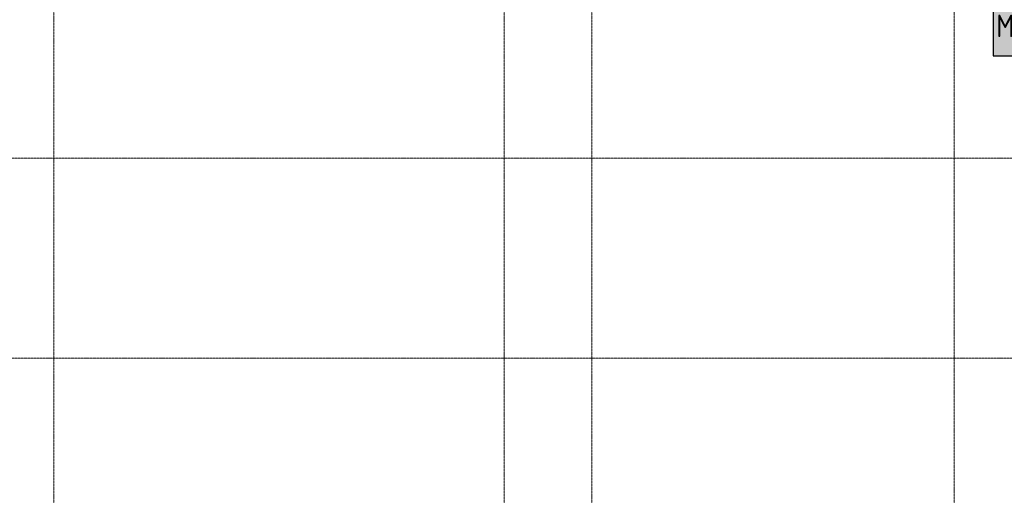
# Model space of a CAD drawing. Header units: millimetres. Extents: x -135639 to 224623, y -383017 to -59102.
# Tile 151 of 256: x 73920 to 81794, y -326312 to -322510. Entities that reach past the tile are written whole.
import ezdxf

# ---------------------------------------------------------------- set-up
doc = ezdxf.new("R2010")
doc.units = ezdxf.units.MM
doc.linetypes.add('Линия сетки', pattern=[25, 20, -2.5, 0, -2.5])
for name, color, linetype, lineweight in [('Z-030-M_GRID', 7, 'Continuous', 9), ('Арматура воздуховодов', 7, 'Continuous', 18), ('ОС', 5, 'Continuous', 25)]:
    doc.layers.add(name, color=color, linetype=linetype, lineweight=lineweight)
doc.layers.add('ССПС', color=5, linetype='Continuous')
doc.styles.add('1111', font='isocpeur.ttf')

# ---------------------------------------------------------------- blocks, each defined once
blk = doc.blocks.new('-2 этаж')
at = {"layer": 'Z-030-M_GRID', "color": 253, "linetype": 'Линия сетки', "true_color": 0xaaaaaa}
for p, q in [((341842.3, -369623.3), (341842.3, -216207.4)), ((345442.3, -369623.1), (345442.3, -216207.4)), ((346142.3, -367088.3), (346142.3, -216207.4)), ((349042.3, -369622.9), (349042.3, -216207.4)), ((415041.7, -311827.3), (255411.9, -311827.3)), ((415041.7, -313427.3), (255411.9, -313427.3))]:
    blk.add_line(p, q, dxfattribs=at)
blk = doc.blocks.new('ger')
at = {"lineweight": 40, "ltscale": 2, "true_color": 0xffffff}
h = blk.add_hatch(color=7, dxfattribs=at)
h.dxf.hatch_style = 1
h.paths.add_polyline_path([(491036.1, -67335.5), (491036.1, -66842.7), (490344.7, -66842.7), (490344.7, -67335.5)])
at = {"layer": 'ОС', "color": 1, "lineweight": 30}
blk.add_lwpolyline([(491036.1, -66842.7), (490344.7, -66842.7), (490344.7, -67335.5), (491036.1, -67335.5)], close=True, dxfattribs=at)
at = {"layer": 'ССПС', "color": 1, "lineweight": -2, "ltscale": 1000, "style": '1111', "width": 0.8}
blk.add_text('МДУ-1С', height=180, dxfattribs=at).set_placement((490370.6, -67185.8))

msp = doc.modelspace()

# ---------------------------------------------------------------- block references
at = {"color": 0}
msp.add_blockref('-2 этаж', (-267647.8, -11788.6), dxfattribs=at)
at = {"layer": 'Арматура воздуховодов', "lineweight": 30}
msp.add_blockref('ger', (-408639.4, -255463.8), dxfattribs=at)

doc.saveas('drawing.dxf')
